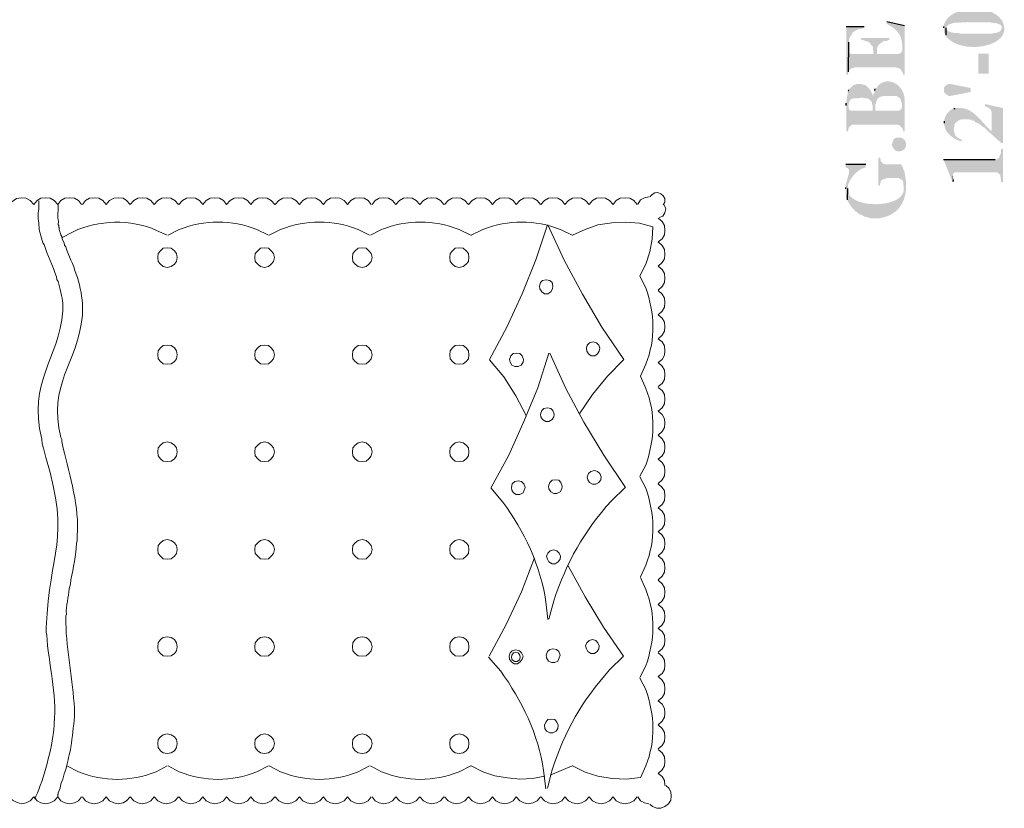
# Model space of a CAD drawing. Header units: millimetres. Extents: x 5 to 204, y 5 to 291.
# Tile 3 of 52: x 32 to 68, y 65 to 94. Entities that reach past the tile are written whole.
import ezdxf

# ---------------------------------------------------------------- set-up
doc = ezdxf.new("R2010")
doc.units = ezdxf.units.MM
doc.header["$MEASUREMENT"] = 0
doc.layers.get('0').update_dxf_attribs({"linetype": 'CONTINUOUS'})

msp = doc.modelspace()

# ---------------------------------------------------------------- hatches: boundary and pattern name
at = {"true_color": 0x000006}
for points in [[(66.169, 93.867), (66.169, 93.735), (66.185, 93.669), (66.202, 93.636), (66.252, 93.586), (66.252, 93.901), (66.318, 93.967), (66.351, 93.983), (66.483, 94.033), (66.566, 94.049), (66.682, 94.049), (66.682, 94.049), (66.698, 94.05), (66.713, 94.05), (66.727, 94.051), (66.741, 94.052), (66.754, 94.053), (66.766, 94.054), (66.778, 94.056), (66.79, 94.057), (66.802, 94.059), (66.813, 94.061), (66.825, 94.062), (66.837, 94.064), (66.849, 94.065), (66.861, 94.067), (66.874, 94.068), (66.888, 94.069), (66.902, 94.07), (66.917, 94.07), (66.933, 94.071), (66.95, 94.07), (66.967, 94.07), (66.987, 94.069), (67.007, 94.068), (67.029, 94.066), (67.029, 94.066), (67.36, 94.066), (67.36, 94.066), (67.377, 94.066), (67.394, 94.066), (67.411, 94.066), (67.428, 94.066), (67.445, 94.066), (67.462, 94.066), (67.479, 94.066), (67.497, 94.066), (67.514, 94.066), (67.532, 94.066), (67.549, 94.066), (67.567, 94.066), (67.585, 94.066), (67.602, 94.066), (67.62, 94.066), (67.637, 94.066), (67.655, 94.066), (67.672, 94.066), (67.689, 94.066), (67.706, 94.066), (67.723, 94.066), (67.74, 94.066), (67.757, 94.066), (67.774, 94.066), (67.774, 94.066), (67.89, 94.066), (67.89, 94.066), (67.904, 94.062), (67.918, 94.059), (67.932, 94.056), (67.945, 94.054), (67.959, 94.052), (67.972, 94.051), (67.985, 94.049), (67.998, 94.048), (68.011, 94.047), (68.024, 94.046), (68.038, 94.045), (68.051, 94.043), (68.065, 94.042), (68.078, 94.039), (68.092, 94.037), (68.107, 94.034), (68.121, 94.031), (68.136, 94.026), (68.152, 94.022), (68.168, 94.016), (68.184, 94.009), (68.201, 94.002), (68.219, 93.993), (68.237, 93.983), (68.237, 93.983), (68.287, 93.967), (68.32, 93.884), (68.32, 94.132), (68.32, 94.132), (68.266, 94.207), (68.201, 94.275), (68.126, 94.336), (68.042, 94.39), (67.95, 94.437), (67.851, 94.476), (67.746, 94.509), (67.637, 94.534), (67.524, 94.552), (67.409, 94.564), (67.293, 94.568), (67.176, 94.564), (67.06, 94.554), (66.947, 94.537), (66.836, 94.512), (66.73, 94.48), (66.629, 94.441), (66.535, 94.395), (66.449, 94.342), (66.371, 94.281), (66.303, 94.213), (66.246, 94.138), (66.201, 94.056), (66.169, 93.967), (66.169, 93.967), (66.169, 93.917)], [(62.545, 93.917), (62.545, 92.13), (62.611, 92.13), (62.611, 92.163), (62.628, 92.229), (62.644, 93.338), (62.644, 93.437), (62.678, 93.503), (62.694, 93.536), (62.744, 93.603), (62.76, 93.652), (62.76, 93.652), (62.771, 93.664), (62.782, 93.676), (62.793, 93.687), (62.804, 93.698), (62.816, 93.708), (62.828, 93.718), (62.84, 93.727), (62.853, 93.736), (62.866, 93.745), (62.879, 93.753), (62.892, 93.761), (62.905, 93.768), (62.919, 93.775), (62.932, 93.782), (62.946, 93.788), (62.96, 93.794), (62.974, 93.8), (62.988, 93.806), (63.003, 93.811), (63.017, 93.816), (63.031, 93.821), (63.046, 93.826), (63.06, 93.83), (63.075, 93.834), (63.075, 93.834), (63.141, 93.834), (63.207, 93.867), (63.207, 93.917)], [(64.051, 94.099), (64.051, 94.016), (64.117, 93.967), (64.117, 93.967), (64.207, 93.918), (64.285, 93.867), (64.354, 93.813), (64.413, 93.757), (64.463, 93.699), (64.505, 93.639), (64.539, 93.576), (64.567, 93.511), (64.589, 93.443), (64.605, 93.374), (64.616, 93.302), (64.624, 93.228), (64.628, 93.152), (64.629, 93.074), (64.629, 92.994), (64.627, 92.911), (64.624, 92.827), (64.622, 92.74), (64.62, 92.652), (64.62, 92.561), (64.622, 92.469), (64.626, 92.374), (64.634, 92.278), (64.647, 92.18), (64.647, 92.18), (64.647, 92.13), (64.713, 92.13), (64.713, 93.95)], [(66.252, 93.586), (66.268, 93.52), (66.268, 93.52), (66.347, 93.44), (66.438, 93.371), (66.54, 93.311), (66.651, 93.262), (66.77, 93.222), (66.894, 93.191), (67.023, 93.17), (67.154, 93.158), (67.287, 93.155), (67.419, 93.16), (67.55, 93.175), (67.677, 93.197), (67.798, 93.228), (67.914, 93.267), (68.021, 93.314), (68.118, 93.369), (68.203, 93.432), (68.276, 93.501), (68.334, 93.578), (68.377, 93.662), (68.401, 93.753), (68.406, 93.851), (68.391, 93.955), (68.353, 94.066), (68.353, 94.066), (68.32, 94.132), (68.32, 93.884), (68.27, 93.752), (68.221, 93.719), (68.088, 93.669), (68.005, 93.669), (67.972, 93.652), (67.923, 93.652), (67.923, 93.652), (67.904, 93.652), (67.886, 93.652), (67.867, 93.652), (67.848, 93.652), (67.83, 93.652), (67.811, 93.652), (67.792, 93.652), (67.774, 93.652), (67.755, 93.652), (67.737, 93.652), (67.718, 93.652), (67.699, 93.652), (67.681, 93.652), (67.662, 93.652), (67.644, 93.652), (67.625, 93.652), (67.606, 93.652), (67.588, 93.652), (67.569, 93.652), (67.55, 93.652), (67.532, 93.652), (67.513, 93.652), (67.495, 93.652), (67.476, 93.652), (67.476, 93.652), (67.211, 93.652), (67.211, 93.652), (67.193, 93.652), (67.174, 93.652), (67.155, 93.652), (67.137, 93.652), (67.118, 93.652), (67.1, 93.652), (67.081, 93.652), (67.062, 93.652), (67.044, 93.652), (67.025, 93.652), (67.006, 93.652), (66.988, 93.652), (66.969, 93.652), (66.951, 93.652), (66.932, 93.652), (66.913, 93.652), (66.895, 93.652), (66.876, 93.652), (66.858, 93.652), (66.839, 93.652), (66.82, 93.652), (66.802, 93.652), (66.783, 93.652), (66.765, 93.652), (66.765, 93.652), (66.698, 93.669), (66.549, 93.669), (66.5, 93.685), (66.45, 93.685), (66.384, 93.719), (66.334, 93.735), (66.252, 93.818), (66.252, 93.867)], [(63.091, 93.487), (63.091, 93.421), (63.141, 93.421), (63.389, 93.338), (63.439, 93.288), (63.455, 93.239), (63.521, 93.189), (63.538, 93.139), (63.538, 93.073), (63.555, 93.007), (63.555, 92.891), (63.687, 92.924), (63.687, 93.123), (63.703, 93.156), (63.737, 93.206), (63.753, 93.239), (63.803, 93.272), (63.836, 93.305), (63.885, 93.338), (63.935, 93.371), (64.001, 93.371), (64.067, 93.388), (64.15, 93.421), (64.15, 93.487)], [(62.628, 92.229), (62.644, 92.279), (62.678, 92.312), (62.694, 92.329), (62.744, 92.362), (62.86, 92.395), (64.382, 92.395), (64.514, 92.362), (64.564, 92.329), (64.58, 92.296), (64.613, 92.246), (64.647, 92.18), (64.613, 93.206), (64.613, 93.156), (64.613, 93.156), (64.612, 93.13), (64.611, 93.106), (64.61, 93.084), (64.609, 93.064), (64.609, 93.045), (64.608, 93.028), (64.607, 93.013), (64.606, 92.999), (64.604, 92.986), (64.602, 92.975), (64.599, 92.965), (64.595, 92.955), (64.59, 92.947), (64.583, 92.939), (64.575, 92.933), (64.566, 92.927), (64.554, 92.921), (64.541, 92.916), (64.526, 92.912), (64.509, 92.907), (64.489, 92.903), (64.467, 92.899), (64.442, 92.895), (64.415, 92.891), (64.415, 92.891), (63.687, 92.891), (63.687, 92.924), (63.555, 92.891), (62.793, 92.891), (62.744, 92.908), (62.678, 92.908), (62.644, 92.957), (62.644, 93.338)], [(67.443, 92.908), (67.443, 92.163), (67.823, 92.163), (67.823, 92.908)], [(62.628, 91.518), (62.628, 90.955), (62.628, 90.988), (62.644, 91.071), (62.644, 91.071), (62.651, 91.095), (62.658, 91.116), (62.666, 91.136), (62.675, 91.154), (62.684, 91.169), (62.694, 91.183), (62.705, 91.196), (62.716, 91.207), (62.728, 91.216), (62.741, 91.224), (62.754, 91.231), (62.769, 91.237), (62.783, 91.241), (62.799, 91.245), (62.815, 91.248), (62.832, 91.25), (62.85, 91.252), (62.868, 91.253), (62.887, 91.253), (62.906, 91.253), (62.927, 91.253), (62.948, 91.253), (62.97, 91.253), (62.992, 91.253), (62.992, 91.253), (63.075, 91.27), (63.174, 91.27), (63.24, 91.253), (63.306, 91.253), (63.389, 91.22), (63.439, 91.17), (63.472, 91.154), (63.505, 91.088), (63.505, 91.038), (63.521, 90.988), (63.521, 90.79), (63.538, 91.336), (63.521, 91.402), (63.521, 91.402), (63.513, 91.419), (63.505, 91.435), (63.496, 91.452), (63.487, 91.469), (63.477, 91.486), (63.468, 91.503), (63.458, 91.52), (63.448, 91.536), (63.437, 91.553), (63.426, 91.569), (63.415, 91.585), (63.404, 91.601), (63.391, 91.616), (63.379, 91.631), (63.366, 91.645), (63.352, 91.659), (63.338, 91.673), (63.324, 91.686), (63.308, 91.698), (63.293, 91.71), (63.276, 91.721), (63.259, 91.731), (63.242, 91.741), (63.224, 91.749), (63.224, 91.749), (63.091, 91.783), (62.942, 91.783), (62.86, 91.749), (62.826, 91.749), (62.711, 91.634), (62.694, 91.617), (62.644, 91.567)], [(63.604, 91.534), (63.621, 90.939), (63.621, 91.021), (63.654, 91.088), (63.654, 91.088), (63.661, 91.117), (63.669, 91.145), (63.678, 91.17), (63.688, 91.192), (63.699, 91.213), (63.712, 91.231), (63.725, 91.248), (63.74, 91.262), (63.755, 91.275), (63.771, 91.287), (63.789, 91.296), (63.807, 91.305), (63.826, 91.312), (63.846, 91.318), (63.866, 91.323), (63.888, 91.327), (63.91, 91.33), (63.933, 91.332), (63.957, 91.334), (63.981, 91.335), (64.006, 91.335), (64.031, 91.336), (64.057, 91.336), (64.084, 91.336), (64.084, 91.336), (64.415, 91.336), (64.448, 91.319), (64.498, 91.27), (64.531, 91.253), (64.564, 91.22), (64.58, 91.154), (64.597, 91.104), (64.613, 91.038), (64.613, 90.161), (64.647, 90.095), (64.647, 90.029), (64.713, 90.029), (64.713, 91.154), (64.713, 91.154), (64.711, 91.233), (64.702, 91.309), (64.686, 91.381), (64.663, 91.449), (64.635, 91.513), (64.601, 91.573), (64.563, 91.628), (64.52, 91.679), (64.473, 91.724), (64.423, 91.765), (64.371, 91.799), (64.316, 91.828), (64.259, 91.851), (64.201, 91.867), (64.143, 91.877), (64.084, 91.881), (64.026, 91.877), (63.968, 91.866), (63.912, 91.847), (63.858, 91.821), (63.806, 91.787), (63.757, 91.744), (63.712, 91.693), (63.67, 91.634), (63.67, 91.634), (63.621, 91.601)], [(66.4, 91.783), (67.162, 91.634), (67.162, 91.485), (66.4, 91.336), (66.334, 91.336), (66.301, 91.369), (66.252, 91.402), (66.185, 91.452), (66.169, 91.518), (66.169, 91.617), (66.185, 91.683), (66.235, 91.716), (66.301, 91.766), (66.351, 91.783)], [(62.545, 90.988), (62.545, 90.029), (62.611, 90.029), (62.611, 90.045), (62.628, 90.111), (62.644, 90.161), (62.678, 90.211), (62.694, 90.211), (62.744, 90.26), (62.793, 90.277), (64.431, 90.277), (64.498, 90.26), (64.531, 90.244), (64.613, 90.161), (64.613, 90.988), (64.613, 90.955), (64.597, 90.873), (64.58, 90.839), (64.531, 90.806), (64.531, 90.79), (63.621, 90.79), (63.621, 90.939), (63.604, 91.534), (63.588, 91.468), (63.555, 91.402), (63.538, 91.319), (63.538, 91.336), (63.521, 90.79), (62.76, 90.79), (62.694, 90.806), (62.644, 90.839), (62.644, 90.873), (62.628, 90.955), (62.628, 91.518), (62.611, 91.468), (62.611, 91.468), (62.607, 91.454), (62.604, 91.439), (62.6, 91.425), (62.597, 91.41), (62.594, 91.396), (62.592, 91.381), (62.589, 91.367), (62.587, 91.352), (62.585, 91.338), (62.582, 91.323), (62.58, 91.309), (62.578, 91.294), (62.576, 91.28), (62.574, 91.266), (62.572, 91.251), (62.57, 91.237), (62.567, 91.222), (62.565, 91.208), (62.562, 91.193), (62.559, 91.179), (62.556, 91.164), (62.553, 91.15), (62.549, 91.135), (62.545, 91.121), (62.545, 91.121), (62.545, 91.071)], [(66.533, 90.873), (66.533, 90.111), (66.533, 90.128), (66.549, 90.178), (66.549, 90.244), (66.582, 90.327), (66.682, 90.409), (66.765, 90.459), (66.831, 90.475), (67.079, 90.475), (67.112, 90.459), (67.178, 90.459), (67.228, 90.426), (67.294, 90.409), (67.327, 90.36), (67.393, 90.343), (67.443, 90.327), (67.559, 90.244), (67.608, 90.194), (67.675, 90.161), (67.741, 90.095), (67.79, 90.045), (68.287, 89.598), (67.939, 90.029), (67.939, 90.029), (67.888, 90.073), (67.839, 90.12), (67.79, 90.168), (67.743, 90.218), (67.696, 90.268), (67.649, 90.319), (67.603, 90.37), (67.557, 90.421), (67.511, 90.471), (67.464, 90.52), (67.417, 90.568), (67.368, 90.614), (67.319, 90.658), (67.269, 90.699), (67.217, 90.738), (67.163, 90.773), (67.108, 90.804), (67.05, 90.831), (66.991, 90.854), (66.928, 90.872), (66.863, 90.885), (66.795, 90.893), (66.723, 90.894), (66.649, 90.889), (66.649, 90.889), (66.582, 90.873)], [(67.691, 91.038), (67.691, 90.955), (67.741, 90.939), (67.79, 90.922), (67.857, 90.873), (67.89, 90.856), (67.923, 90.79), (67.939, 90.74), (67.939, 90.029), (68.287, 89.598), (68.353, 89.598), (68.353, 90.889)], [(66.185, 90.327), (66.185, 90.31), (66.185, 90.31), (66.185, 90.273), (66.188, 90.237), (66.194, 90.201), (66.203, 90.166), (66.215, 90.131), (66.229, 90.098), (66.246, 90.065), (66.264, 90.033), (66.285, 90.002), (66.308, 89.972), (66.333, 89.943), (66.359, 89.915), (66.387, 89.888), (66.415, 89.862), (66.445, 89.838), (66.476, 89.815), (66.507, 89.793), (66.539, 89.772), (66.571, 89.753), (66.604, 89.736), (66.636, 89.72), (66.668, 89.705), (66.7, 89.692), (66.731, 89.681), (66.731, 89.681), (66.831, 89.648), (66.831, 89.731), (66.781, 89.731), (66.781, 89.731), (66.755, 89.745), (66.732, 89.759), (66.71, 89.772), (66.69, 89.784), (66.672, 89.797), (66.656, 89.809), (66.642, 89.821), (66.628, 89.833), (66.617, 89.845), (66.606, 89.858), (66.597, 89.871), (66.589, 89.884), (66.581, 89.898), (66.575, 89.912), (66.569, 89.927), (66.564, 89.943), (66.56, 89.96), (66.555, 89.977), (66.551, 89.996), (66.548, 90.017), (66.544, 90.038), (66.541, 90.061), (66.537, 90.085), (66.533, 90.111), (66.533, 90.111), (66.533, 90.873), (66.483, 90.856), (66.483, 90.856), (66.465, 90.845), (66.447, 90.834), (66.43, 90.823), (66.413, 90.811), (66.397, 90.798), (66.381, 90.785), (66.366, 90.771), (66.351, 90.757), (66.337, 90.743), (66.323, 90.728), (66.31, 90.713), (66.297, 90.697), (66.285, 90.68), (66.273, 90.664), (66.262, 90.647), (66.252, 90.629), (66.241, 90.611), (66.232, 90.593), (66.223, 90.574), (66.214, 90.555), (66.206, 90.536), (66.199, 90.516), (66.192, 90.496), (66.185, 90.475), (66.185, 90.475), (66.185, 90.409)], [(63.737, 89.052), (63.737, 88.01), (63.803, 88.01), (63.803, 88.06), (63.836, 88.192), (63.885, 88.225), (63.919, 88.242), (64.051, 88.291), (64.498, 88.291), (64.58, 88.242), (64.647, 88.192), (64.663, 88.126), (64.663, 88.06), (64.68, 87.993), (64.68, 87.911), (64.68, 88.589), (64.663, 88.622), (64.647, 88.688), (64.613, 88.738), (64.597, 88.804), (63.985, 88.804), (63.919, 88.821), (63.819, 88.92), (63.819, 88.986), (63.803, 89.052)], [(66.152, 88.986), (66.483, 88.159), (66.5, 88.391), (66.5, 88.424), (66.533, 88.473), (66.566, 88.506), (68.138, 88.506), (68.138, 88.506), (68.148, 88.5), (68.158, 88.494), (68.167, 88.488), (68.176, 88.481), (68.185, 88.475), (68.193, 88.468), (68.201, 88.461), (68.209, 88.454), (68.216, 88.447), (68.223, 88.44), (68.229, 88.432), (68.235, 88.424), (68.241, 88.415), (68.246, 88.406), (68.25, 88.397), (68.254, 88.388), (68.258, 88.377), (68.261, 88.367), (68.264, 88.356), (68.266, 88.344), (68.268, 88.332), (68.269, 88.319), (68.27, 88.305), (68.27, 88.291), (68.27, 88.291), (68.287, 88.225), (68.287, 88.142), (68.353, 88.142), (68.353, 89.367), (68.287, 89.367), (68.287, 89.268), (68.27, 89.185), (68.237, 89.135), (68.221, 89.069), (68.204, 89.036), (68.154, 89.003), (68.138, 88.986), (68.072, 88.986)], [(62.529, 88.804), (62.529, 88.688), (62.611, 88.655), (62.644, 88.606), (62.644, 88.573), (62.678, 88.192), (62.711, 88.242), (62.711, 88.242), (62.724, 88.264), (62.737, 88.287), (62.752, 88.31), (62.768, 88.332), (62.785, 88.354), (62.802, 88.376), (62.82, 88.398), (62.839, 88.419), (62.859, 88.44), (62.879, 88.461), (62.9, 88.481), (62.922, 88.5), (62.944, 88.519), (62.966, 88.537), (62.989, 88.555), (63.012, 88.571), (63.036, 88.587), (63.06, 88.602), (63.084, 88.616), (63.108, 88.63), (63.133, 88.642), (63.157, 88.653), (63.182, 88.663), (63.207, 88.672), (63.207, 88.672), (63.273, 88.688), (63.273, 88.804)], [(62.529, 87.894), (62.529, 87.845), (62.529, 87.845), (62.527, 87.836), (62.526, 87.826), (62.525, 87.815), (62.524, 87.803), (62.524, 87.79), (62.525, 87.777), (62.525, 87.763), (62.526, 87.748), (62.527, 87.733), (62.529, 87.718), (62.531, 87.703), (62.533, 87.687), (62.535, 87.672), (62.537, 87.656), (62.54, 87.641), (62.542, 87.626), (62.545, 87.612), (62.547, 87.598), (62.55, 87.585), (62.552, 87.572), (62.555, 87.56), (62.557, 87.549), (62.56, 87.539), (62.562, 87.53), (62.562, 87.53), (62.595, 87.481), (62.611, 87.911), (62.611, 87.911), (62.611, 87.93), (62.611, 87.948), (62.612, 87.964), (62.612, 87.978), (62.612, 87.99), (62.612, 88.001), (62.613, 88.011), (62.614, 88.02), (62.615, 88.029), (62.616, 88.037), (62.618, 88.044), (62.62, 88.051), (62.622, 88.059), (62.625, 88.066), (62.628, 88.074), (62.631, 88.082), (62.635, 88.091), (62.639, 88.102), (62.644, 88.113), (62.65, 88.125), (62.656, 88.139), (62.662, 88.155), (62.67, 88.172), (62.678, 88.192), (62.678, 88.192), (62.644, 88.573), (62.644, 88.523), (62.644, 88.523), (62.646, 88.507), (62.645, 88.49), (62.644, 88.471), (62.64, 88.45), (62.636, 88.428), (62.631, 88.405), (62.625, 88.381), (62.618, 88.356), (62.611, 88.331), (62.603, 88.305), (62.595, 88.278), (62.587, 88.252), (62.578, 88.226), (62.57, 88.2), (62.562, 88.174), (62.555, 88.149), (62.548, 88.125), (62.542, 88.102), (62.537, 88.08), (62.533, 88.059), (62.53, 88.04), (62.528, 88.023), (62.527, 88.007), (62.529, 87.993), (62.529, 87.993), (62.529, 87.944)], [(62.595, 87.481), (62.611, 87.414), (62.611, 87.414), (62.618, 87.406), (62.624, 87.397), (62.631, 87.389), (62.637, 87.38), (62.644, 87.371), (62.651, 87.362), (62.658, 87.352), (62.665, 87.343), (62.672, 87.333), (62.68, 87.323), (62.687, 87.313), (62.694, 87.303), (62.701, 87.292), (62.709, 87.282), (62.716, 87.271), (62.723, 87.26), (62.73, 87.249), (62.737, 87.238), (62.744, 87.226), (62.751, 87.214), (62.758, 87.203), (62.764, 87.191), (62.771, 87.178), (62.777, 87.166), (62.777, 87.166), (62.843, 87.133), (62.843, 87.1), (62.876, 87.067), (62.942, 87.034), (63.025, 86.951), (63.091, 86.935), (63.141, 86.918), (63.207, 86.868), (63.273, 86.852), (63.306, 86.852), (63.439, 86.802), (63.621, 86.802), (63.621, 86.802), (63.646, 86.8), (63.67, 86.8), (63.695, 86.8), (63.72, 86.8), (63.745, 86.802), (63.769, 86.804), (63.794, 86.807), (63.819, 86.811), (63.843, 86.815), (63.868, 86.82), (63.892, 86.825), (63.916, 86.831), (63.941, 86.838), (63.965, 86.844), (63.989, 86.852), (64.013, 86.86), (64.037, 86.868), (64.06, 86.877), (64.084, 86.886), (64.108, 86.895), (64.131, 86.904), (64.154, 86.914), (64.177, 86.924), (64.2, 86.935), (64.2, 86.935), (64.266, 86.984), (64.299, 87.001), (64.349, 87.034), (64.349, 87.034), (64.401, 87.077), (64.448, 87.122), (64.493, 87.17), (64.533, 87.221), (64.57, 87.273), (64.603, 87.328), (64.633, 87.385), (64.66, 87.443), (64.684, 87.503), (64.704, 87.564), (64.721, 87.626), (64.736, 87.689), (64.747, 87.753), (64.756, 87.818), (64.762, 87.883), (64.765, 87.948), (64.767, 88.013), (64.765, 88.079), (64.762, 88.143), (64.756, 88.208), (64.748, 88.271), (64.738, 88.334), (64.726, 88.396), (64.713, 88.457), (64.713, 88.457), (64.713, 88.523), (64.68, 88.589), (64.68, 87.911), (64.68, 87.911), (64.677, 87.819), (64.653, 87.736), (64.61, 87.66), (64.551, 87.592), (64.475, 87.532), (64.387, 87.479), (64.287, 87.434), (64.177, 87.397), (64.059, 87.368), (63.935, 87.346), (63.807, 87.332), (63.677, 87.325), (63.546, 87.327), (63.417, 87.336), (63.291, 87.352), (63.17, 87.376), (63.056, 87.408), (62.951, 87.448), (62.857, 87.495), (62.775, 87.55), (62.708, 87.612), (62.657, 87.682), (62.624, 87.759), (62.611, 87.845), (62.611, 87.845), (62.611, 87.911)], [(66.483, 88.159), (66.566, 88.159), (66.549, 88.159), (66.533, 88.225), (66.5, 88.291), (66.5, 88.391)]]:
    msp.add_hatch(color=0, dxfattribs=at).paths.add_polyline_path(points)
h = msp.add_hatch(color=0, dxfattribs=at)
edge = h.paths.add_edge_path()
edge.add_line((64.514, 89.797), (64.58, 89.797))
edge.add_line((64.58, 89.797), (64.613, 89.78))
edge.add_line((64.613, 89.78), (64.68, 89.731))
edge.add_line((64.68, 89.731), (64.729, 89.681))
edge.add_line((64.729, 89.681), (64.746, 89.632))
edge.add_line((64.746, 89.632), (64.762, 89.565))
edge.add_line((64.762, 89.565), (64.762, 89.483))
edge.add_line((64.762, 89.483), (64.746, 89.433))
edge.add_line((64.746, 89.433), (64.713, 89.367))
edge.add_spline(control_points=[(64.713, 89.367), (64.597, 89.284), (64.531, 89.268), (64.382, 89.301)], knot_values=[0, 0, 0, 0, 1, 1, 1, 1], degree=3, periodic=0)
edge.add_line((64.382, 89.301), (64.349, 89.35))
edge.add_line((64.349, 89.35), (64.332, 89.35))
edge.add_line((64.332, 89.35), (64.283, 89.416))
edge.add_line((64.283, 89.416), (64.266, 89.45))
edge.add_line((64.266, 89.45), (64.233, 89.516))
edge.add_line((64.233, 89.516), (64.233, 89.532))
edge.add_line((64.233, 89.532), (64.283, 89.665))
edge.add_line((64.283, 89.665), (64.299, 89.714))
edge.add_line((64.299, 89.714), (64.365, 89.78))
edge.add_line((64.365, 89.78), (64.431, 89.797))
edge.add_line((64.431, 89.797), (64.514, 89.797))

# ---------------------------------------------------------------- linework, layer by layer
at = {"color": 0, "linetype": 'Continuous', "lineweight": -2, "true_color": 0x000007}
for p, q in [((62.545, 93.917), (63.207, 93.917)), ((64.051, 94.099), (64.713, 93.95)), ((66.169, 93.867), (66.169, 93.917)), ((66.252, 93.586), (66.252, 93.867)), ((62.628, 92.229), (62.644, 93.338)), ((62.628, 91.518), (62.644, 91.567)), ((63.604, 91.534), (63.621, 91.601)), ((62.545, 90.988), (62.545, 91.071)), ((66.533, 90.873), (66.582, 90.873)), ((66.185, 90.327), (66.185, 90.409)), ((62.529, 88.804), (63.273, 88.804)), ((66.152, 88.986), (68.072, 88.986)), ((62.529, 87.894), (62.529, 87.944)), ((62.595, 87.481), (62.611, 87.911))]:
    msp.add_line(p, q, dxfattribs=at)
at = {"color": 0, "linetype": 'Continuous', "lineweight": 9, "true_color": 0x989898}
for p, q in [((32.613, 87.232), (32.613, 87.447)), ((33.341, 87.299), (33.341, 87.332)), ((32.596, 86.786), (32.596, 86.885)), ((33.887, 86.306), (33.49, 86.091)), ((37.378, 86.173), (36.981, 86.355)), ((37.825, 86.388), (37.411, 86.173)), ((41.134, 86.173), (40.704, 86.388)), ((41.581, 86.388), (41.151, 86.173)), ((44.874, 86.173), (44.46, 86.388)), ((45.32, 86.388), (44.907, 86.173)), ((48.63, 86.173), (48.2, 86.388)), ((49.076, 86.388), (48.646, 86.173)), ((52.386, 86.173), (51.956, 86.388)), ((55.116, 84.221), (54.901, 84.651)), ((33.506, 83.377), (33.506, 83.658)), ((34.234, 83.212), (34.234, 83.377)), ((54.917, 80.945), (55.116, 81.391)), ((55.116, 80.498), (54.917, 80.945)), ((54.901, 77.238), (55.116, 77.652)), ((55.116, 76.792), (54.901, 77.222)), ((49.821, 76.279), (49.374, 76.808)), ((54.355, 76.825), (53.842, 76.328)), ((54.917, 73.515), (55.116, 73.946)), ((55.116, 73.036), (54.917, 73.482)), ((51.492, 71.927), (51.409, 72.589)), ((51.707, 72.622), (51.525, 71.944)), ((49.738, 70.008), (49.292, 70.537)), ((54.289, 70.57), (53.776, 70.057)), ((54.901, 69.776), (55.116, 70.206)), ((55.116, 69.329), (54.901, 69.759)), ((33.937, 68.336), (33.937, 68.634)), ((33.655, 66.5), (34.085, 66.285)), ((36.965, 66.285), (37.378, 66.5)), ((37.411, 66.5), (37.825, 66.285)), ((40.704, 66.285), (41.134, 66.5)), ((41.151, 66.5), (41.581, 66.285)), ((44.46, 66.285), (44.874, 66.5)), ((44.907, 66.5), (45.32, 66.285)), ((48.2, 66.285), (48.63, 66.5)), ((54.917, 66.053), (55.116, 66.5)), ((51.409, 65.656), (51.327, 66.334)), ((51.641, 66.351), (51.476, 65.672))]:
    msp.add_line(p, q, dxfattribs=at)
for points in [[(55.232, 87.596), (55.066, 87.563), (54.917, 87.481), (54.818, 87.332)], [(55.761, 87.299), (55.827, 87.398), (55.827, 87.53), (55.761, 87.629), (55.678, 87.712), (55.563, 87.762), (55.447, 87.745), (55.348, 87.679), (55.265, 87.596)], [(32.431, 87.315), (32.298, 87.464), (32.133, 87.547), (31.968, 87.563), (31.786, 87.53), (31.62, 87.414)], [(33.324, 87.315), (33.192, 87.464), (33.043, 87.547), (32.878, 87.563), (32.696, 87.547), (32.563, 87.464), (32.431, 87.315)], [(34.201, 87.315), (34.085, 87.464), (33.937, 87.547), (33.755, 87.563), (33.589, 87.547), (33.44, 87.464), (33.324, 87.315)], [(35.111, 87.315), (34.996, 87.464), (34.847, 87.547), (34.681, 87.563), (34.499, 87.547), (34.35, 87.464), (34.234, 87.315)], [(36.005, 87.315), (35.872, 87.464), (35.74, 87.547), (35.558, 87.563), (35.393, 87.547), (35.244, 87.464), (35.111, 87.315)], [(36.898, 87.315), (36.766, 87.464), (36.617, 87.547), (36.452, 87.563), (36.286, 87.547), (36.137, 87.464), (36.005, 87.315)], [(37.792, 87.315), (37.659, 87.464), (37.511, 87.547), (37.345, 87.563), (37.18, 87.547), (37.031, 87.464), (36.898, 87.315)], [(38.702, 87.315), (38.57, 87.464), (38.421, 87.547), (38.255, 87.563), (38.09, 87.547), (37.941, 87.464), (37.808, 87.315)], [(39.579, 87.315), (39.463, 87.464), (39.314, 87.547), (39.149, 87.563), (38.967, 87.547), (38.818, 87.464), (38.702, 87.315)], [(40.472, 87.315), (40.357, 87.464), (40.208, 87.547), (40.026, 87.563), (39.86, 87.547), (39.711, 87.464), (39.579, 87.315)], [(41.366, 87.315), (41.233, 87.464), (41.085, 87.547), (40.919, 87.563), (40.754, 87.547), (40.605, 87.464), (40.472, 87.315)], [(42.276, 87.315), (42.144, 87.464), (41.995, 87.547), (41.829, 87.563), (41.664, 87.547), (41.515, 87.464), (41.382, 87.315)], [(43.169, 87.315), (43.037, 87.464), (42.888, 87.547), (42.723, 87.563), (42.557, 87.547), (42.408, 87.464), (42.276, 87.315)], [(44.063, 87.315), (43.931, 87.464), (43.782, 87.547), (43.616, 87.563), (43.434, 87.547), (43.285, 87.464), (43.169, 87.315)], [(44.94, 87.315), (44.824, 87.464), (44.675, 87.547), (44.493, 87.563), (44.328, 87.547), (44.179, 87.464), (44.063, 87.315)], [(45.85, 87.315), (45.734, 87.464), (45.585, 87.547), (45.403, 87.563), (45.238, 87.547), (45.089, 87.464), (44.973, 87.315)], [(46.743, 87.315), (46.611, 87.464), (46.462, 87.547), (46.297, 87.563), (46.131, 87.547), (45.982, 87.464), (45.85, 87.315)], [(47.637, 87.315), (47.505, 87.464), (47.356, 87.547), (47.19, 87.563), (47.025, 87.547), (46.876, 87.464), (46.743, 87.315)], [(48.547, 87.315), (48.415, 87.464), (48.266, 87.547), (48.1, 87.563), (47.935, 87.547), (47.786, 87.464), (47.653, 87.315)], [(49.44, 87.315), (49.308, 87.464), (49.159, 87.547), (48.994, 87.563), (48.828, 87.547), (48.679, 87.464), (48.547, 87.315)], [(50.317, 87.315), (50.202, 87.464), (50.053, 87.547), (49.887, 87.563), (49.705, 87.547), (49.556, 87.464), (49.44, 87.315)], [(51.211, 87.315), (51.095, 87.464), (50.946, 87.547), (50.764, 87.563), (50.599, 87.547), (50.45, 87.464), (50.317, 87.315)], [(52.121, 87.315), (52.005, 87.464), (51.856, 87.547), (51.674, 87.563), (51.509, 87.547), (51.36, 87.464), (51.227, 87.315)], [(53.014, 87.315), (52.882, 87.464), (52.733, 87.547), (52.568, 87.563), (52.402, 87.547), (52.253, 87.464), (52.121, 87.315)], [(53.908, 87.315), (53.776, 87.464), (53.627, 87.547), (53.461, 87.563), (53.296, 87.547), (53.147, 87.464), (53.014, 87.315)], [(54.801, 87.315), (54.669, 87.464), (54.52, 87.547), (54.355, 87.563), (54.173, 87.547), (54.024, 87.464), (53.908, 87.315)], [(55.612, 86.835), (55.745, 86.885), (55.827, 87.001), (55.86, 87.15), (55.794, 87.299)], [(33.324, 86.885), (33.324, 87.017), (33.341, 87.067)], [(33.705, 85.495), (33.672, 85.578), (33.639, 85.66), (33.622, 85.743), (33.573, 85.809), (33.556, 85.892), (33.506, 85.975), (33.49, 86.041), (33.473, 86.124), (33.44, 86.19), (33.374, 86.388), (33.374, 86.455), (33.357, 86.471), (33.357, 86.537), (33.341, 86.57)], [(49.325, 81.573), (49.97, 82.765), (50.533, 84.006), (51.045, 85.263), (51.476, 86.554)], [(51.492, 86.554), (52.088, 85.247), (52.766, 83.989), (53.494, 82.765), (54.305, 81.573)], [(55.381, 86.488), (54.884, 86.62), (54.371, 86.653), (53.858, 86.637), (53.345, 86.554), (52.866, 86.388), (52.402, 86.173)], [(55.579, 85.032), (55.728, 85.164), (55.811, 85.296), (55.827, 85.478), (55.811, 85.644), (55.728, 85.793), (55.579, 85.925), (55.728, 86.041), (55.811, 86.19), (55.827, 86.355), (55.811, 86.537), (55.728, 86.686), (55.579, 86.802)], [(32.811, 85.826), (32.762, 85.892), (32.696, 86.157)], [(54.901, 84.668), (55.116, 85.098), (55.265, 85.561), (55.348, 86.024), (55.381, 86.488)], [(55.579, 84.138), (55.728, 84.271), (55.811, 84.419), (55.827, 84.585), (55.811, 84.75), (55.728, 84.899), (55.579, 85.032)], [(33.341, 84.453), (33.291, 84.535), (33.275, 84.635)], [(55.579, 80.564), (55.728, 80.68), (55.811, 80.829), (55.827, 81.011), (55.811, 81.176), (55.728, 81.325), (55.579, 81.458), (55.728, 81.573), (55.811, 81.722), (55.827, 81.888), (55.811, 82.07), (55.728, 82.219), (55.579, 82.335), (55.728, 82.467), (55.811, 82.616), (55.827, 82.781), (55.811, 82.947), (55.728, 83.096), (55.579, 83.228), (55.728, 83.36), (55.811, 83.509), (55.827, 83.675), (55.811, 83.84), (55.728, 83.989), (55.579, 84.122)], [(49.391, 76.825), (50.036, 78.016), (50.599, 79.274), (51.112, 80.515), (51.525, 81.805)], [(51.558, 81.805), (52.154, 80.498), (52.816, 79.24), (53.561, 78.016), (54.371, 76.825)], [(50.698, 79.472), (50.301, 80.217), (49.854, 80.928), (49.325, 81.557)], [(54.305, 81.573), (53.693, 80.945), (53.147, 80.266), (52.65, 79.538)], [(55.579, 76.974), (55.728, 77.106), (55.811, 77.255), (55.827, 77.42), (55.811, 77.602), (55.728, 77.751), (55.579, 77.867), (55.728, 77.999), (55.811, 78.148), (55.827, 78.314), (55.811, 78.479), (55.728, 78.628), (55.579, 78.761), (55.728, 78.893), (55.811, 79.042), (55.827, 79.207), (55.811, 79.373), (55.728, 79.522), (55.579, 79.654), (55.728, 79.77), (55.811, 79.919), (55.827, 80.101), (55.811, 80.266), (55.728, 80.415), (55.579, 80.531)], [(32.878, 77.933), (32.795, 78.281), (32.745, 78.446), (32.729, 78.612)], [(33.523, 78.281), (33.473, 78.529), (33.473, 78.595), (33.44, 78.678)], [(55.579, 73.4), (55.728, 73.532), (55.811, 73.681), (55.827, 73.846), (55.811, 74.012), (55.728, 74.161), (55.579, 74.293), (55.728, 74.425), (55.811, 74.574), (55.827, 74.74), (55.811, 74.905), (55.728, 75.054), (55.579, 75.187), (55.728, 75.302), (55.811, 75.451), (55.827, 75.633), (55.811, 75.799), (55.728, 75.948), (55.579, 76.064), (55.728, 76.196), (55.811, 76.345), (55.827, 76.51), (55.811, 76.692), (55.728, 76.825), (55.579, 76.957)], [(34.019, 74.756), (34.036, 74.839), (34.036, 75.038)], [(49.308, 70.57), (49.937, 71.745), (50.516, 72.953), (50.996, 74.21)], [(52.237, 73.913), (52.866, 72.771), (53.544, 71.646), (54.289, 70.57)], [(33.738, 73.069), (33.788, 73.234), (33.804, 73.4)], [(55.579, 70.719), (55.728, 70.835), (55.811, 70.984), (55.827, 71.149), (55.811, 71.331), (55.728, 71.48), (55.579, 71.596), (55.728, 71.728), (55.811, 71.877), (55.827, 72.043), (55.811, 72.208), (55.728, 72.357), (55.579, 72.49), (55.728, 72.622), (55.811, 72.771), (55.827, 72.936), (55.811, 73.102), (55.728, 73.251), (55.579, 73.383)], [(33.622, 71.795), (33.622, 72.059), (33.639, 72.126)], [(32.911, 71.364), (32.894, 71.447), (32.894, 71.629)], [(55.579, 67.129), (55.728, 67.261), (55.811, 67.41), (55.827, 67.575), (55.811, 67.741), (55.728, 67.89), (55.579, 68.022), (55.728, 68.154), (55.811, 68.303), (55.827, 68.469), (55.811, 68.634), (55.728, 68.783), (55.579, 68.916), (55.728, 69.031), (55.811, 69.18), (55.827, 69.362), (55.811, 69.528), (55.728, 69.677), (55.579, 69.809), (55.728, 69.925), (55.811, 70.074), (55.827, 70.239), (55.811, 70.421), (55.728, 70.57), (55.579, 70.686)], [(33.175, 67.873), (33.192, 67.972), (33.192, 68.072)], [(33.324, 65.325), (33.324, 65.441), (33.341, 65.457), (33.341, 65.507), (33.407, 65.672), (33.44, 65.838), (33.506, 66.003), (33.556, 66.202), (33.622, 66.367), (33.655, 66.533), (33.705, 66.731), (33.721, 66.814), (33.738, 66.913), (33.788, 67.095), (33.804, 67.195)], [(55.827, 65.772), (55.811, 65.954), (55.728, 66.103), (55.579, 66.218), (55.728, 66.351), (55.811, 66.5), (55.827, 66.665), (55.811, 66.831), (55.728, 66.98), (55.579, 67.112)], [(48.646, 66.5), (49.076, 66.285), (49.523, 66.136), (49.987, 66.053), (50.45, 66.003), (50.913, 66.036), (51.376, 66.119)], [(51.575, 66.152), (52.386, 66.5), (52.386, 66.5)], [(52.402, 66.5), (52.866, 66.268), (53.345, 66.119), (53.875, 66.036), (54.388, 66.003), (54.917, 66.07)], [(55.265, 65.077), (55.364, 64.994), (55.53, 64.928), (55.678, 64.928), (55.827, 64.994), (55.96, 65.093), (56.042, 65.226), (56.059, 65.375), (56.042, 65.54), (55.976, 65.672), (55.86, 65.772)], [(31.471, 65.524), (31.537, 65.358), (31.637, 65.226), (31.819, 65.143), (31.984, 65.093), (32.15, 65.126), (32.298, 65.209), (32.431, 65.358)], [(32.431, 65.358), (32.563, 65.209), (32.696, 65.126), (32.878, 65.093), (33.043, 65.126), (33.192, 65.209), (33.324, 65.358)], [(32.464, 65.275), (32.497, 65.292), (32.497, 65.325), (32.514, 65.358), (32.514, 65.375)], [(33.324, 65.358), (33.44, 65.209), (33.589, 65.126), (33.755, 65.093), (33.937, 65.126), (34.085, 65.209), (34.201, 65.358)], [(34.234, 65.358), (34.35, 65.209), (34.499, 65.126), (34.681, 65.093), (34.847, 65.126), (34.996, 65.209), (35.111, 65.358)], [(35.111, 65.358), (35.244, 65.209), (35.393, 65.126), (35.558, 65.093), (35.74, 65.126), (35.872, 65.209), (36.005, 65.358)], [(36.005, 65.358), (36.137, 65.209), (36.286, 65.126), (36.452, 65.093), (36.617, 65.126), (36.766, 65.209), (36.898, 65.358)], [(36.898, 65.358), (37.031, 65.209), (37.18, 65.126), (37.345, 65.093), (37.511, 65.126), (37.659, 65.209), (37.792, 65.358)], [(37.808, 65.358), (37.941, 65.209), (38.09, 65.126), (38.255, 65.093), (38.421, 65.126), (38.57, 65.209), (38.702, 65.358)], [(38.702, 65.358), (38.818, 65.209), (38.967, 65.126), (39.149, 65.093), (39.314, 65.126), (39.463, 65.209), (39.579, 65.358)], [(39.579, 65.358), (39.711, 65.209), (39.86, 65.126), (40.026, 65.093), (40.208, 65.126), (40.357, 65.209), (40.472, 65.358)], [(40.472, 65.358), (40.605, 65.209), (40.754, 65.126), (40.919, 65.093), (41.085, 65.126), (41.233, 65.209), (41.366, 65.358)], [(41.382, 65.358), (41.515, 65.209), (41.664, 65.126), (41.829, 65.093), (41.995, 65.126), (42.144, 65.209), (42.276, 65.358)], [(42.276, 65.358), (42.408, 65.209), (42.557, 65.126), (42.723, 65.093), (42.888, 65.126), (43.037, 65.209), (43.169, 65.358)], [(43.169, 65.358), (43.285, 65.209), (43.434, 65.126), (43.616, 65.093), (43.782, 65.126), (43.931, 65.209), (44.063, 65.358)], [(44.063, 65.358), (44.179, 65.209), (44.328, 65.126), (44.493, 65.093), (44.675, 65.126), (44.824, 65.209), (44.94, 65.358)], [(44.973, 65.358), (45.089, 65.209), (45.238, 65.126), (45.403, 65.093), (45.585, 65.126), (45.734, 65.209), (45.85, 65.358)], [(45.85, 65.358), (45.982, 65.209), (46.131, 65.126), (46.297, 65.093), (46.462, 65.126), (46.611, 65.209), (46.743, 65.358)], [(46.743, 65.358), (46.876, 65.209), (47.025, 65.126), (47.19, 65.093), (47.356, 65.126), (47.505, 65.209), (47.637, 65.358)], [(47.653, 65.358), (47.786, 65.209), (47.935, 65.126), (48.1, 65.093), (48.266, 65.126), (48.415, 65.209), (48.547, 65.358)], [(48.547, 65.358), (48.679, 65.209), (48.828, 65.126), (48.994, 65.093), (49.159, 65.126), (49.308, 65.209), (49.44, 65.358)], [(49.44, 65.358), (49.556, 65.209), (49.705, 65.126), (49.887, 65.093), (50.053, 65.126), (50.202, 65.209), (50.317, 65.358)], [(50.317, 65.358), (50.45, 65.209), (50.599, 65.126), (50.764, 65.093), (50.946, 65.126), (51.095, 65.209), (51.211, 65.358)], [(51.227, 65.358), (51.36, 65.209), (51.509, 65.126), (51.674, 65.093), (51.856, 65.126), (52.005, 65.209), (52.121, 65.358)], [(52.121, 65.358), (52.253, 65.209), (52.402, 65.126), (52.568, 65.093), (52.733, 65.126), (52.882, 65.209), (53.014, 65.358)], [(53.014, 65.358), (53.147, 65.209), (53.296, 65.126), (53.461, 65.093), (53.627, 65.126), (53.776, 65.209), (53.908, 65.358)], [(53.908, 65.358), (54.024, 65.209), (54.173, 65.126), (54.355, 65.093), (54.52, 65.126), (54.669, 65.209), (54.801, 65.358)], [(54.818, 65.358), (54.917, 65.209), (55.066, 65.126), (55.232, 65.093)]]:
    msp.add_lwpolyline(points, dxfattribs=at)
for points in [[(37.378, 85.71), (37.229, 85.694), (37.13, 85.594), (37.047, 85.495), (37.031, 85.346), (37.047, 85.197), (37.13, 85.098), (37.229, 85.015), (37.378, 84.982), (37.527, 85.015), (37.643, 85.098), (37.726, 85.197), (37.742, 85.346), (37.726, 85.495), (37.643, 85.594), (37.527, 85.694)], [(40.985, 85.71), (40.836, 85.694), (40.737, 85.594), (40.638, 85.495), (40.621, 85.346), (40.638, 85.197), (40.737, 85.098), (40.836, 85.015), (40.985, 84.982), (41.134, 85.015), (41.233, 85.098), (41.316, 85.197), (41.349, 85.346), (41.316, 85.495), (41.233, 85.594), (41.134, 85.694)], [(44.609, 85.71), (44.46, 85.694), (44.344, 85.594), (44.261, 85.495), (44.245, 85.346), (44.261, 85.197), (44.344, 85.098), (44.46, 85.015), (44.609, 84.982), (44.758, 85.015), (44.857, 85.098), (44.94, 85.197), (44.973, 85.346), (44.94, 85.495), (44.857, 85.594), (44.758, 85.694)], [(48.2, 85.71), (48.051, 85.694), (47.951, 85.594), (47.869, 85.495), (47.852, 85.346), (47.869, 85.197), (47.951, 85.098), (48.051, 85.015), (48.2, 84.982), (48.348, 85.015), (48.464, 85.098), (48.547, 85.197), (48.564, 85.346), (48.547, 85.495), (48.464, 85.594), (48.348, 85.694)], [(51.426, 84.519), (51.294, 84.502), (51.211, 84.419), (51.178, 84.287), (51.194, 84.188), (51.261, 84.072), (51.36, 84.006), (51.492, 84.006), (51.592, 84.072), (51.658, 84.188), (51.674, 84.287), (51.641, 84.419), (51.558, 84.502)], [(53.163, 82.219), (53.031, 82.186), (52.948, 82.103), (52.915, 81.987), (52.932, 81.871), (52.998, 81.772), (53.097, 81.706), (53.23, 81.706), (53.329, 81.772), (53.395, 81.871), (53.412, 81.987), (53.379, 82.103), (53.296, 82.186)], [(37.378, 82.103), (37.229, 82.086), (37.13, 82.004), (37.047, 81.888), (37.031, 81.739), (37.047, 81.59), (37.13, 81.491), (37.229, 81.408), (37.378, 81.391), (37.527, 81.408), (37.643, 81.491), (37.726, 81.59), (37.742, 81.739), (37.726, 81.888), (37.643, 82.004), (37.527, 82.086)], [(40.985, 82.103), (40.836, 82.086), (40.737, 82.004), (40.638, 81.888), (40.621, 81.739), (40.638, 81.59), (40.737, 81.491), (40.836, 81.408), (40.985, 81.391), (41.134, 81.408), (41.233, 81.491), (41.316, 81.59), (41.349, 81.739), (41.316, 81.888), (41.233, 82.004), (41.134, 82.086)], [(44.609, 82.103), (44.46, 82.086), (44.344, 82.004), (44.261, 81.888), (44.245, 81.739), (44.261, 81.59), (44.344, 81.491), (44.46, 81.408), (44.609, 81.391), (44.758, 81.408), (44.857, 81.491), (44.94, 81.59), (44.973, 81.739), (44.94, 81.888), (44.857, 82.004), (44.758, 82.086)], [(48.2, 82.103), (48.051, 82.086), (47.951, 82.004), (47.869, 81.888), (47.852, 81.739), (47.869, 81.59), (47.951, 81.491), (48.051, 81.408), (48.2, 81.391), (48.348, 81.408), (48.464, 81.491), (48.547, 81.59), (48.564, 81.739), (48.547, 81.888), (48.464, 82.004), (48.348, 82.086)], [(50.317, 81.805), (50.202, 81.789), (50.119, 81.706), (50.069, 81.573), (50.086, 81.474), (50.152, 81.358), (50.268, 81.309), (50.384, 81.309), (50.499, 81.358), (50.566, 81.474), (50.582, 81.573), (50.533, 81.706), (50.45, 81.789)], [(51.525, 81.706), (51.525, 81.706)], [(51.476, 79.77), (51.343, 79.753), (51.261, 79.671), (51.211, 79.538), (51.227, 79.439), (51.294, 79.34), (51.409, 79.274), (51.525, 79.274), (51.641, 79.34), (51.707, 79.439), (51.724, 79.538), (51.674, 79.671), (51.592, 79.753)], [(37.378, 78.512), (37.229, 78.479), (37.13, 78.397), (37.047, 78.297), (37.031, 78.148), (37.047, 77.999), (37.13, 77.884), (37.229, 77.801), (37.378, 77.784), (37.527, 77.801), (37.643, 77.884), (37.726, 77.999), (37.742, 78.148), (37.726, 78.297), (37.643, 78.397), (37.527, 78.479)], [(40.985, 78.512), (40.836, 78.479), (40.737, 78.397), (40.638, 78.297), (40.621, 78.148), (40.638, 77.999), (40.737, 77.884), (40.836, 77.801), (40.985, 77.784), (41.134, 77.801), (41.233, 77.884), (41.316, 77.999), (41.349, 78.148), (41.316, 78.297), (41.233, 78.397), (41.134, 78.479)], [(44.609, 78.512), (44.46, 78.479), (44.344, 78.397), (44.261, 78.297), (44.245, 78.148), (44.261, 77.999), (44.344, 77.884), (44.46, 77.801), (44.609, 77.784), (44.758, 77.801), (44.857, 77.884), (44.94, 77.999), (44.973, 78.148), (44.94, 78.297), (44.857, 78.397), (44.758, 78.479)], [(48.2, 78.512), (48.051, 78.479), (47.951, 78.397), (47.869, 78.297), (47.852, 78.148), (47.869, 77.999), (47.951, 77.884), (48.051, 77.801), (48.2, 77.784), (48.348, 77.801), (48.464, 77.884), (48.547, 77.999), (48.564, 78.148), (48.547, 78.297), (48.464, 78.397), (48.348, 78.479)], [(53.213, 77.453), (53.081, 77.42), (52.998, 77.338), (52.948, 77.222), (52.965, 77.106), (53.031, 77.007), (53.147, 76.941), (53.263, 76.941), (53.379, 77.007), (53.445, 77.106), (53.461, 77.222), (53.412, 77.338), (53.329, 77.42)], [(50.384, 77.073), (50.268, 77.04), (50.169, 76.957), (50.135, 76.825), (50.152, 76.725), (50.218, 76.626), (50.317, 76.56), (50.45, 76.56), (50.566, 76.626), (50.615, 76.725), (50.648, 76.825), (50.599, 76.957), (50.516, 77.04)], [(51.757, 77.106), (51.641, 77.089), (51.558, 77.007), (51.509, 76.874), (51.525, 76.775), (51.592, 76.659), (51.707, 76.593), (51.823, 76.593), (51.939, 76.659), (52.005, 76.775), (52.022, 76.874), (51.972, 77.007), (51.889, 77.089)], [(37.378, 74.889), (37.229, 74.856), (37.13, 74.773), (37.047, 74.674), (37.031, 74.525), (37.047, 74.376), (37.13, 74.277), (37.229, 74.177), (37.378, 74.161), (37.527, 74.177), (37.643, 74.277), (37.726, 74.376), (37.742, 74.525), (37.726, 74.674), (37.643, 74.773), (37.527, 74.856)], [(40.985, 74.889), (40.836, 74.856), (40.737, 74.773), (40.638, 74.674), (40.621, 74.525), (40.638, 74.376), (40.737, 74.277), (40.836, 74.177), (40.985, 74.161), (41.134, 74.177), (41.233, 74.277), (41.316, 74.376), (41.349, 74.525), (41.316, 74.674), (41.233, 74.773), (41.134, 74.856)], [(44.609, 74.889), (44.46, 74.856), (44.344, 74.773), (44.261, 74.674), (44.245, 74.525), (44.261, 74.376), (44.344, 74.277), (44.46, 74.177), (44.609, 74.161), (44.758, 74.177), (44.857, 74.277), (44.94, 74.376), (44.973, 74.525), (44.94, 74.674), (44.857, 74.773), (44.758, 74.856)], [(48.2, 74.889), (48.051, 74.856), (47.951, 74.773), (47.869, 74.674), (47.852, 74.525), (47.869, 74.376), (47.951, 74.277), (48.051, 74.177), (48.2, 74.161), (48.348, 74.177), (48.464, 74.277), (48.547, 74.376), (48.564, 74.525), (48.547, 74.674), (48.464, 74.773), (48.348, 74.856)], [(51.707, 74.508), (51.575, 74.475), (51.492, 74.392), (51.443, 74.277), (51.476, 74.161), (51.525, 74.061), (51.641, 73.995), (51.757, 73.995), (51.873, 74.061), (51.939, 74.161), (51.956, 74.277), (51.906, 74.392), (51.823, 74.475)], [(37.378, 71.282), (37.229, 71.265), (37.13, 71.182), (37.047, 71.067), (37.031, 70.918), (37.047, 70.769), (37.13, 70.669), (37.229, 70.587), (37.378, 70.57), (37.527, 70.587), (37.643, 70.669), (37.726, 70.769), (37.742, 70.918), (37.726, 71.067), (37.643, 71.182), (37.527, 71.265)], [(40.985, 71.282), (40.836, 71.265), (40.737, 71.182), (40.638, 71.067), (40.621, 70.918), (40.638, 70.769), (40.737, 70.669), (40.836, 70.587), (40.985, 70.57), (41.134, 70.587), (41.233, 70.669), (41.316, 70.769), (41.349, 70.918), (41.316, 71.067), (41.233, 71.182), (41.134, 71.265)], [(44.609, 71.282), (44.46, 71.265), (44.344, 71.182), (44.261, 71.067), (44.245, 70.918), (44.261, 70.769), (44.344, 70.669), (44.46, 70.587), (44.609, 70.57), (44.758, 70.587), (44.857, 70.669), (44.94, 70.769), (44.973, 70.918), (44.94, 71.067), (44.857, 71.182), (44.758, 71.265)], [(48.2, 71.282), (48.051, 71.265), (47.951, 71.182), (47.869, 71.067), (47.852, 70.918), (47.869, 70.769), (47.951, 70.669), (48.051, 70.587), (48.2, 70.57), (48.348, 70.587), (48.464, 70.669), (48.547, 70.769), (48.564, 70.918), (48.547, 71.067), (48.464, 71.182), (48.348, 71.265)], [(53.147, 71.182), (53.014, 71.149), (52.932, 71.067), (52.882, 70.951), (52.915, 70.835), (52.965, 70.736), (53.081, 70.669), (53.213, 70.669), (53.312, 70.736), (53.379, 70.835), (53.395, 70.951), (53.345, 71.067), (53.263, 71.149)], [(51.674, 70.835), (51.558, 70.818), (51.476, 70.736), (51.426, 70.603), (51.443, 70.504), (51.509, 70.388), (51.625, 70.339), (51.74, 70.339), (51.856, 70.388), (51.906, 70.504), (51.939, 70.603), (51.889, 70.736), (51.807, 70.818)], [(50.301, 70.802), (50.169, 70.769), (50.086, 70.686), (50.053, 70.57), (50.069, 70.454), (50.135, 70.355), (50.235, 70.289), (50.367, 70.289), (50.466, 70.355), (50.533, 70.454), (50.566, 70.57), (50.516, 70.686), (50.433, 70.769)], [(50.301, 70.719), (50.218, 70.686), (50.152, 70.603), (50.135, 70.521), (50.169, 70.438), (50.268, 70.372), (50.351, 70.372), (50.433, 70.438), (50.466, 70.521), (50.45, 70.603), (50.384, 70.686)], [(51.625, 68.237), (51.492, 68.221), (51.409, 68.121), (51.36, 68.005), (51.376, 67.89), (51.443, 67.79), (51.558, 67.724), (51.674, 67.724), (51.79, 67.79), (51.856, 67.89), (51.873, 68.005), (51.823, 68.121), (51.74, 68.221)], [(37.378, 67.691), (37.229, 67.658), (37.13, 67.575), (37.047, 67.476), (37.031, 67.327), (37.047, 67.178), (37.13, 67.062), (37.229, 66.98), (37.378, 66.963), (37.527, 66.98), (37.643, 67.062), (37.726, 67.178), (37.742, 67.327), (37.726, 67.476), (37.643, 67.575), (37.527, 67.658)], [(40.985, 67.691), (40.836, 67.658), (40.737, 67.575), (40.638, 67.476), (40.621, 67.327), (40.638, 67.178), (40.737, 67.062), (40.836, 66.98), (40.985, 66.963), (41.134, 66.98), (41.233, 67.062), (41.316, 67.178), (41.349, 67.327), (41.316, 67.476), (41.233, 67.575), (41.134, 67.658)], [(44.609, 67.691), (44.46, 67.658), (44.344, 67.575), (44.261, 67.476), (44.245, 67.327), (44.261, 67.178), (44.344, 67.062), (44.46, 66.98), (44.609, 66.963), (44.758, 66.98), (44.857, 67.062), (44.94, 67.178), (44.973, 67.327), (44.94, 67.476), (44.857, 67.575), (44.758, 67.658)], [(48.2, 67.691), (48.051, 67.658), (47.951, 67.575), (47.869, 67.476), (47.852, 67.327), (47.869, 67.178), (47.951, 67.062), (48.051, 66.98), (48.2, 66.963), (48.348, 66.98), (48.464, 67.062), (48.547, 67.178), (48.564, 67.327), (48.547, 67.476), (48.464, 67.575), (48.348, 67.658)]]:
    msp.add_lwpolyline(points, close=True, dxfattribs=at)
for points in [[(32.596, 86.885), (32.58, 87.083), (32.629, 87.083), (32.613, 87.232)], [(33.341, 87.067), (33.341, 87.133), (33.341, 87.216), (33.341, 87.299)], [(33.341, 86.57), (33.357, 86.786), (33.308, 86.736), (33.324, 86.885)], [(32.696, 86.157), (32.613, 86.405), (32.629, 86.554), (32.596, 86.786)], [(36.981, 86.355), (36.005, 86.786), (34.847, 86.736), (33.887, 86.306)], [(40.704, 86.388), (39.744, 86.752), (38.785, 86.752), (37.825, 86.388)], [(44.46, 86.388), (43.5, 86.752), (42.541, 86.752), (41.581, 86.388)], [(48.2, 86.388), (47.24, 86.752), (46.28, 86.752), (45.32, 86.388)], [(51.956, 86.388), (50.996, 86.752), (50.036, 86.752), (49.076, 86.388)], [(33.275, 84.635), (33.126, 85.048), (32.944, 85.429), (32.811, 85.826)], [(34.234, 83.377), (34.267, 84.089), (33.986, 84.866), (33.705, 85.495)], [(33.506, 83.658), (33.506, 83.857), (33.374, 84.237), (33.341, 84.453)], [(55.116, 81.391), (55.496, 82.335), (55.447, 83.278), (55.116, 84.221)], [(32.729, 78.612), (32.199, 80.796), (33.357, 81.507), (33.506, 83.377)], [(33.44, 78.678), (32.927, 80.647), (34.052, 81.375), (34.234, 83.212)], [(55.116, 77.652), (55.447, 78.612), (55.496, 79.555), (55.116, 80.498)], [(34.036, 75.038), (34.135, 76.064), (33.771, 77.271), (33.523, 78.281)], [(32.894, 71.629), (33.01, 74.541), (33.821, 74.789), (32.878, 77.933)], [(55.116, 73.946), (55.496, 74.905), (55.447, 75.832), (55.116, 76.792)], [(51.409, 72.589), (51.227, 73.913), (50.599, 75.22), (49.821, 76.279)], [(53.842, 76.328), (52.816, 75.187), (52.187, 74.061), (51.707, 72.622)], [(33.804, 73.4), (33.903, 73.846), (33.986, 74.31), (34.019, 74.756)], [(33.639, 72.126), (33.622, 72.44), (33.721, 72.754), (33.738, 73.069)], [(55.116, 70.206), (55.447, 71.149), (55.496, 72.092), (55.116, 73.036)], [(33.937, 68.634), (33.887, 69.677), (33.639, 70.769), (33.622, 71.795)], [(33.192, 68.072), (33.291, 69.164), (32.977, 70.289), (32.911, 71.364)], [(51.327, 66.334), (51.145, 67.641), (50.516, 68.949), (49.738, 70.008)], [(53.776, 70.057), (52.75, 68.916), (52.121, 67.79), (51.641, 66.351)], [(55.116, 66.5), (55.496, 67.443), (55.447, 68.386), (55.116, 69.329)], [(33.804, 67.195), (33.87, 67.592), (33.903, 67.939), (33.937, 68.336)], [(32.514, 65.375), (32.795, 65.987), (33.109, 67.162), (33.175, 67.873)], [(34.085, 66.285), (35.045, 65.904), (36.005, 65.904), (36.965, 66.285)], [(37.825, 66.285), (38.785, 65.904), (39.744, 65.904), (40.704, 66.285)], [(41.581, 66.285), (42.541, 65.904), (43.5, 65.904), (44.46, 66.285)], [(45.32, 66.285), (46.28, 65.904), (47.24, 65.904), (48.2, 66.285)]]:
    msp.add_open_spline(points, degree=3, dxfattribs=at)

doc.saveas('drawing.dxf')
